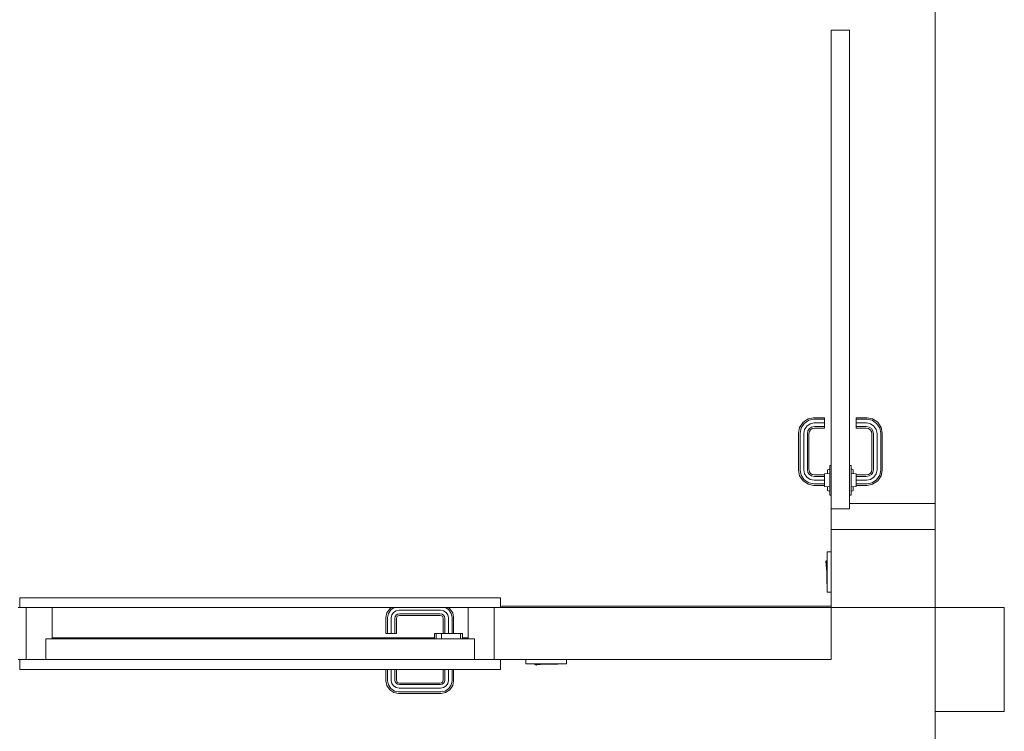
# Model space of a CAD drawing. Header units: millimetres. Extents: x 659 to 1031, y -73 to 11.
# Tile 62 of 141: x 729.28 to 733.07, y -6.48 to -3.74. Entities that reach past the tile are written whole.
import ezdxf

# ---------------------------------------------------------------- set-up
doc = ezdxf.new("R2010")
doc.units = ezdxf.units.MM
doc.header["$MEASUREMENT"] = 0
for name, color, linetype, lineweight in [('IFC-Elemento construtivo genérico-Contorno', 253, 'Continuous', 5), ('IFC-Laje-Contorno', 134, 'Continuous', 5), ('IFC-Parede padrão-Contorno', 44, 'Continuous', 5), ('IFC-Porta-Contorno', 142, 'Continuous', 5), ('IFC-Viga-Contorno', 66, 'Continuous', 5)]:
    doc.layers.add(name, color=color, linetype=linetype, lineweight=lineweight)

msp = doc.modelspace()

# ---------------------------------------------------------------- linework, layer by layer
at = {"layer": 'IFC-Elemento construtivo genérico-Contorno', "color": 8, "lineweight": 5}
for p, q in [((732.3865, -5.9435), (732.3865, -5.7875)), ((732.3865, -5.7875), (732.4025, -5.7875)), ((732.381, -5.8277), (732.3811, -5.8272)), ((732.381, -5.8277), (732.381, -5.8281)), ((732.381, -5.8281), (732.3812, -5.8284)), ((732.3811, -5.8272), (732.3815, -5.8268)), ((732.3811, -5.8272), (732.3813, -5.8269)), ((732.3812, -5.8284), (732.3815, -5.8286)), ((732.3813, -5.8269), (732.3815, -5.8268)), ((732.3815, -5.8268), (732.3818, -5.8267)), ((732.3815, -5.8286), (732.3818, -5.8287)), ((732.3818, -5.8267), (732.3822, -5.8287)), ((732.3818, -5.8287), (732.3822, -5.8287)), ((732.3819, -5.8235), (732.3849, -5.8655)), ((732.3819, -5.8235), (732.3849, -5.8235)), ((732.3849, -5.9105), (732.3849, -5.8205)), ((732.3849, -5.8205), (732.3865, -5.8205)), ((732.3849, -5.9105), (732.3865, -5.9105)), ((732.3865, -5.9435), (732.4025, -5.9435)), ((731.2284, -6.2181), (731.2284, -6.2021)), ((731.3844, -6.2181), (731.3844, -6.2021)), ((731.2284, -6.2181), (731.3844, -6.2181)), ((731.2614, -6.2197), (731.2614, -6.2181)), ((731.2614, -6.2197), (731.3514, -6.2197)), ((731.2644, -6.2227), (731.3064, -6.2197)), ((731.2644, -6.2227), (731.2644, -6.2197)), ((731.2676, -6.2228), (731.2696, -6.2224)), ((731.2676, -6.2228), (731.2677, -6.2231)), ((731.2677, -6.2231), (731.2681, -6.2235)), ((731.2677, -6.2231), (731.2678, -6.2233)), ((731.2678, -6.2233), (731.2681, -6.2235)), ((731.2681, -6.2235), (731.2686, -6.2236)), ((731.2686, -6.2236), (731.269, -6.2235)), ((731.269, -6.2235), (731.2693, -6.2233)), ((731.2693, -6.2233), (731.2695, -6.2231)), ((731.2695, -6.2231), (731.2696, -6.2227)), ((731.2696, -6.2227), (731.2696, -6.2224)), ((731.3514, -6.2197), (731.3514, -6.2181))]:
    msp.add_line(p, q, dxfattribs=at)
at = {"layer": 'IFC-Laje-Contorno', "color": 8, "lineweight": 5}
for p, q in [((732.8025, -6.0021), (732.8025, -2.131)), ((732.8025, -18.2018), (732.8025, -6.4021))]:
    msp.add_line(p, q, dxfattribs=at)
at = {"layer": 'IFC-Parede padrão-Contorno', "color": 8, "lineweight": 5}
for p, q in [((732.4025, -5.8822), (732.4025, -5.7025)), ((732.8025, -5.8822), (732.8025, -5.7025)), ((732.4025, -6.0021), (732.4025, -5.8822)), ((732.8025, -6.0021), (732.8025, -5.8822)), ((729.2764, -6.0021), (729.2824, -6.0021)), ((731.1064, -6.1021), (731.1064, -6.0021)), ((731.1304, -6.0021), (731.1366, -6.0021)), ((731.1366, -6.0021), (732.4025, -6.0021)), ((732.4025, -6.1221), (732.4025, -6.0021)), ((732.4025, -6.0021), (732.5625, -6.0021)), ((732.5625, -6.0021), (732.8025, -6.0021)), ((732.8025, -6.0021), (732.944, -6.0021)), ((732.8025, -6.1888), (732.8025, -6.0021)), ((732.944, -6.0021), (733.0678, -6.0021)), ((733.0678, -6.3928), (733.0678, -6.0021)), ((732.4025, -6.2021), (732.4025, -6.1221)), ((729.2764, -6.2021), (729.2935, -6.2021)), ((731.1064, -6.2021), (731.1366, -6.2021)), ((731.1366, -6.2021), (732.4025, -6.2021)), ((732.8025, -6.4021), (732.8025, -6.1888)), ((733.0678, -6.4021), (733.0678, -6.3928)), ((732.8025, -6.4021), (732.944, -6.4021)), ((732.944, -6.4021), (733.0678, -6.4021))]:
    msp.add_line(p, q, dxfattribs=at)
at = {"layer": 'IFC-Porta-Contorno', "color": 8, "lineweight": 5}
for p, q in [((732.4025, -3.7825), (732.4725, -3.7825)), ((732.4025, -3.7825), (732.4095, -3.7825)), ((732.4025, -3.8025), (732.4025, -3.7825)), ((732.4095, -3.7825), (732.4725, -3.7825)), ((732.4725, -3.9825), (732.4725, -3.7825)), ((732.4725, -3.8025), (732.4725, -3.7825)), ((732.4025, -3.9465), (732.4025, -3.8025)), ((732.4725, -5.4585), (732.4725, -3.8025)), ((732.4025, -5.6025), (732.4025, -3.9465)), ((732.2807, -5.3094), (732.2938, -5.2898)), ((732.2862, -5.3116), (732.298, -5.294)), ((732.2938, -5.2898), (732.3133, -5.2767)), ((732.298, -5.294), (732.3157, -5.2822)), ((732.3082, -5.3042), (732.3212, -5.2955)), ((732.3133, -5.2767), (732.3345, -5.2725)), ((732.3157, -5.2822), (732.3351, -5.2783)), ((732.3212, -5.2955), (732.3365, -5.2925)), ((732.3345, -5.2725), (732.3765, -5.2725)), ((732.3351, -5.2783), (732.3765, -5.2783)), ((732.3365, -5.2925), (732.3765, -5.2925)), ((732.3765, -5.2783), (732.3765, -5.2725)), ((732.3765, -5.2925), (732.3765, -5.2783)), ((732.3765, -5.3066), (732.3765, -5.2925)), ((732.4985, -5.2783), (732.4985, -5.2725)), ((732.4985, -5.2725), (732.5405, -5.2725)), ((732.4985, -5.2783), (732.5399, -5.2783)), ((732.4985, -5.2925), (732.4985, -5.2783)), ((732.4985, -5.2925), (732.5385, -5.2925)), ((732.4985, -5.3066), (732.4985, -5.2925)), ((732.5385, -5.2925), (732.5538, -5.2955)), ((732.5399, -5.2783), (732.5593, -5.2822)), ((732.5405, -5.2725), (732.5616, -5.2767)), ((732.5538, -5.2955), (732.5667, -5.3042)), ((732.5593, -5.2822), (732.5769, -5.294)), ((732.5616, -5.2767), (732.5812, -5.2898)), ((732.5769, -5.294), (732.5887, -5.3116)), ((732.5812, -5.2898), (732.5942, -5.3094)), ((732.2765, -5.3305), (732.2807, -5.3094)), ((732.2765, -5.4744), (732.2765, -5.3305)), ((732.2823, -5.3311), (732.2862, -5.3116)), ((732.2823, -5.4739), (732.2823, -5.3311)), ((732.2965, -5.3325), (732.2995, -5.3172)), ((732.2965, -5.4725), (732.2965, -5.3325)), ((732.2995, -5.3172), (732.3082, -5.3042)), ((732.3106, -5.3339), (732.3128, -5.3227)), ((732.3106, -5.4711), (732.3106, -5.3339)), ((732.3128, -5.3227), (732.3184, -5.3144)), ((732.3165, -5.3344), (732.3183, -5.325)), ((732.3165, -5.4705), (732.3165, -5.3344)), ((732.3183, -5.325), (732.3226, -5.3186)), ((732.3184, -5.3144), (732.3267, -5.3088)), ((732.3226, -5.3186), (732.329, -5.3144)), ((732.3267, -5.3088), (732.3379, -5.3066)), ((732.329, -5.3144), (732.3384, -5.3125)), ((732.3379, -5.3066), (732.3765, -5.3066)), ((732.3384, -5.3125), (732.3765, -5.3125)), ((732.3765, -5.3125), (732.3765, -5.3066)), ((732.4985, -5.3066), (732.5371, -5.3066)), ((732.4985, -5.3125), (732.4985, -5.3066)), ((732.4985, -5.3125), (732.5365, -5.3125)), ((732.5365, -5.3125), (732.546, -5.3144)), ((732.5371, -5.3066), (732.5483, -5.3088)), ((732.546, -5.3144), (732.5523, -5.3186)), ((732.5483, -5.3088), (732.5566, -5.3144)), ((732.5523, -5.3186), (732.5566, -5.325)), ((732.5566, -5.3144), (732.5621, -5.3227)), ((732.5566, -5.325), (732.5585, -5.3344)), ((732.5585, -5.4705), (732.5585, -5.3344)), ((732.5621, -5.3227), (732.5643, -5.3339)), ((732.5643, -5.4711), (732.5643, -5.3339)), ((732.5667, -5.3042), (732.5754, -5.3172)), ((732.5754, -5.3172), (732.5785, -5.3325)), ((732.5785, -5.4725), (732.5785, -5.3325)), ((732.5887, -5.3116), (732.5926, -5.3311)), ((732.5926, -5.4739), (732.5926, -5.3311)), ((732.5942, -5.3094), (732.5985, -5.3305)), ((732.5985, -5.4744), (732.5985, -5.3305)), ((732.4725, -5.6025), (732.4725, -5.4225)), ((732.2765, -5.4744), (732.2807, -5.4956)), ((732.2823, -5.4739), (732.2862, -5.4933)), ((732.2965, -5.4725), (732.2995, -5.4878)), ((732.2995, -5.4878), (732.3082, -5.5008)), ((732.3106, -5.4711), (732.3128, -5.4823)), ((732.3128, -5.4823), (732.3184, -5.4906)), ((732.3165, -5.4705), (732.3183, -5.48)), ((732.3183, -5.48), (732.3226, -5.4863)), ((732.3226, -5.4863), (732.329, -5.4906)), ((732.3765, -5.4885), (732.3965, -5.4865)), ((732.3765, -5.4917), (732.3765, -5.4885)), ((732.3885, -5.4725), (732.3965, -5.4685)), ((732.3885, -5.4778), (732.3885, -5.4725)), ((732.3885, -5.4873), (732.3885, -5.4778)), ((732.3965, -5.4555), (732.4025, -5.4555)), ((732.3965, -5.5695), (732.3965, -5.4555)), ((732.4725, -5.4555), (732.4785, -5.4555)), ((732.4725, -5.6025), (732.4725, -5.4585)), ((732.4785, -5.5695), (732.4785, -5.4555)), ((732.4785, -5.4685), (732.4865, -5.4725)), ((732.4785, -5.4865), (732.4985, -5.4885)), ((732.4865, -5.4778), (732.4865, -5.4725)), ((732.4865, -5.4873), (732.4865, -5.4778)), ((732.4985, -5.4917), (732.4985, -5.4885)), ((732.546, -5.4906), (732.5523, -5.4863)), ((732.5523, -5.4863), (732.5566, -5.48)), ((732.5566, -5.48), (732.5585, -5.4705)), ((732.5566, -5.4906), (732.5621, -5.4823)), ((732.5621, -5.4823), (732.5643, -5.4711)), ((732.5667, -5.5008), (732.5754, -5.4878)), ((732.5754, -5.4878), (732.5785, -5.4725)), ((732.5887, -5.4933), (732.5926, -5.4739)), ((732.5942, -5.4956), (732.5985, -5.4744)), ((732.2807, -5.4956), (732.2938, -5.5152)), ((732.2862, -5.4933), (732.298, -5.5109)), ((732.2938, -5.5152), (732.3133, -5.5283)), ((732.298, -5.5109), (732.3157, -5.5227)), ((732.3082, -5.5008), (732.3212, -5.5094)), ((732.3157, -5.5227), (732.3351, -5.5266)), ((732.3184, -5.4906), (732.3267, -5.4961)), ((732.3212, -5.5094), (732.3365, -5.5125)), ((732.3267, -5.4961), (732.3379, -5.4983)), ((732.329, -5.4906), (732.3384, -5.4925)), ((732.3351, -5.5266), (732.3765, -5.5266)), ((732.3365, -5.5125), (732.3765, -5.5125)), ((732.3379, -5.4983), (732.3765, -5.4983)), ((732.3384, -5.4925), (732.3765, -5.4925)), ((732.3765, -5.5005), (732.3765, -5.4917)), ((732.3765, -5.5125), (732.3765, -5.5005)), ((732.3765, -5.5245), (732.3765, -5.5125)), ((732.3765, -5.5333), (732.3765, -5.5245)), ((732.4985, -5.5005), (732.4985, -5.4917)), ((732.4985, -5.4925), (732.5365, -5.4925)), ((732.4985, -5.4983), (732.5371, -5.4983)), ((732.4985, -5.5125), (732.4985, -5.4983)), ((732.4985, -5.5125), (732.4985, -5.5005)), ((732.4985, -5.5125), (732.5385, -5.5125)), ((732.4985, -5.5266), (732.4985, -5.5125)), ((732.4985, -5.5245), (732.4985, -5.5125)), ((732.4985, -5.5333), (732.4985, -5.5245)), ((732.4985, -5.5266), (732.5399, -5.5266)), ((732.5365, -5.4925), (732.546, -5.4906)), ((732.5371, -5.4983), (732.5483, -5.4961)), ((732.5385, -5.5125), (732.5538, -5.5094)), ((732.5399, -5.5266), (732.5593, -5.5227)), ((732.5483, -5.4961), (732.5566, -5.4906)), ((732.5538, -5.5094), (732.5667, -5.5008)), ((732.5593, -5.5227), (732.5769, -5.5109)), ((732.5616, -5.5283), (732.5812, -5.5152)), ((732.5769, -5.5109), (732.5887, -5.4933)), ((732.5812, -5.5152), (732.5942, -5.4956)), ((732.3133, -5.5283), (732.3345, -5.5325)), ((732.3345, -5.5325), (732.3765, -5.5325)), ((732.3765, -5.5365), (732.3765, -5.5333)), ((732.3765, -5.5365), (732.3965, -5.5385)), ((732.3885, -5.5471), (732.3885, -5.5377)), ((732.3885, -5.5525), (732.3885, -5.5471)), ((732.3885, -5.5525), (732.3965, -5.5565)), ((732.4785, -5.5385), (732.4985, -5.5365)), ((732.4785, -5.5565), (732.4865, -5.5525)), ((732.4865, -5.5471), (732.4865, -5.5377)), ((732.4865, -5.5525), (732.4865, -5.5471)), ((732.4985, -5.5325), (732.5405, -5.5325)), ((732.4985, -5.5365), (732.4985, -5.5333)), ((732.5405, -5.5325), (732.5616, -5.5283)), ((732.3965, -5.5695), (732.4025, -5.5695)), ((732.4025, -5.6225), (732.4025, -5.6025)), ((732.4725, -5.5695), (732.4785, -5.5695)), ((732.4725, -5.6025), (732.8025, -5.6025)), ((732.4725, -5.6225), (732.4725, -5.6025)), ((732.8025, -5.7025), (732.8025, -5.6025)), ((732.4025, -5.6225), (732.4725, -5.6225)), ((732.4025, -5.7025), (732.4025, -5.6225)), ((732.4025, -5.7025), (732.8025, -5.7025)), ((729.2824, -5.9641), (731.1304, -5.9641)), ((729.2824, -6.0021), (729.2824, -5.9641)), ((731.1304, -6.0021), (731.1304, -5.9641)), ((729.2824, -6.0021), (731.1304, -6.0021)), ((729.3064, -6.1975), (729.3064, -6.0021)), ((729.4064, -6.1221), (729.4064, -6.0021)), ((730.6939, -6.0228), (730.7048, -6.0065)), ((730.6994, -6.0251), (730.709, -6.0107)), ((730.7048, -6.0065), (730.7113, -6.0021)), ((730.709, -6.0107), (730.7218, -6.0021)), ((730.7192, -6.0209), (730.7289, -6.0144)), ((730.7289, -6.0144), (730.7404, -6.0121)), ((730.7404, -6.0121), (730.9004, -6.0121)), ((730.9004, -6.0121), (730.9119, -6.0144)), ((730.9119, -6.0144), (730.9216, -6.0209)), ((730.919, -6.0021), (730.9318, -6.0107)), ((730.9295, -6.0021), (730.936, -6.0065)), ((730.9318, -6.0107), (730.9414, -6.0251)), ((730.936, -6.0065), (730.9469, -6.0228)), ((731.0064, -6.1221), (731.0064, -6.0021)), ((730.6904, -6.0401), (730.6939, -6.0228)), ((730.6904, -6.1021), (730.6904, -6.0401)), ((730.6963, -6.0407), (730.6994, -6.0251)), ((730.6963, -6.1021), (730.6963, -6.0407)), ((730.7104, -6.0421), (730.7127, -6.0306)), ((730.7104, -6.1021), (730.7104, -6.0421)), ((730.7127, -6.0306), (730.7192, -6.0209)), ((730.7246, -6.0435), (730.726, -6.0361)), ((730.7246, -6.1021), (730.7246, -6.0435)), ((730.726, -6.0361), (730.7294, -6.0311)), ((730.7294, -6.0311), (730.7344, -6.0277)), ((730.7304, -6.0441), (730.7315, -6.0384)), ((730.7304, -6.1021), (730.7304, -6.0441)), ((730.7315, -6.0384), (730.7336, -6.0353)), ((730.7336, -6.0353), (730.7367, -6.0332)), ((730.7344, -6.0277), (730.7418, -6.0262)), ((730.7367, -6.0332), (730.7424, -6.0321)), ((730.7418, -6.0262), (730.899, -6.0262)), ((730.7424, -6.0321), (730.8984, -6.0321)), ((730.8984, -6.0321), (730.9041, -6.0332)), ((730.899, -6.0262), (730.9064, -6.0277)), ((730.9041, -6.0332), (730.9072, -6.0353)), ((730.9064, -6.0277), (730.9114, -6.0311)), ((730.9072, -6.0353), (730.9093, -6.0384)), ((730.9093, -6.0384), (730.9104, -6.0441)), ((730.9104, -6.1021), (730.9104, -6.0441)), ((730.9114, -6.0311), (730.9148, -6.0361)), ((730.9148, -6.0361), (730.9163, -6.0435)), ((730.9163, -6.1021), (730.9163, -6.0435)), ((730.9216, -6.0209), (730.9281, -6.0306)), ((730.9281, -6.0306), (730.9304, -6.0421)), ((730.9304, -6.1021), (730.9304, -6.0421)), ((730.9414, -6.0251), (730.9446, -6.0407)), ((730.9446, -6.1021), (730.9446, -6.0407)), ((730.9469, -6.0228), (730.9504, -6.0401)), ((730.9504, -6.1021), (730.9504, -6.0401)), ((729.3824, -6.2016), (729.3824, -6.1221)), ((729.3824, -6.1221), (731.021, -6.1221)), ((729.4064, -6.1181), (730.8764, -6.1181)), ((730.6904, -6.1021), (730.6963, -6.1021)), ((730.6963, -6.1021), (730.7104, -6.1021)), ((730.7104, -6.1021), (730.7246, -6.1021)), ((730.7246, -6.1021), (730.7304, -6.1021)), ((730.8764, -6.1021), (730.8836, -6.1021)), ((730.8764, -6.1023), (730.8764, -6.1021)), ((730.8764, -6.1219), (730.8764, -6.1023)), ((730.8764, -6.1221), (730.8764, -6.1219)), ((730.8766, -6.1021), (730.8838, -6.1021)), ((730.8836, -6.1023), (730.8836, -6.1021)), ((730.8836, -6.1021), (730.9034, -6.1021)), ((730.8836, -6.1219), (730.8836, -6.1023)), ((730.8836, -6.1221), (730.8836, -6.1219)), ((730.8838, -6.1021), (730.9035, -6.1021)), ((730.9034, -6.1023), (730.9034, -6.1021)), ((730.9034, -6.1021), (730.9304, -6.1021)), ((730.9034, -6.1219), (730.9034, -6.1023)), ((730.9034, -6.1221), (730.9034, -6.1219)), ((730.9304, -6.1021), (730.9574, -6.1021)), ((730.9573, -6.1021), (730.977, -6.1021)), ((730.9574, -6.1021), (730.9772, -6.1021)), ((730.977, -6.1021), (730.9842, -6.1021)), ((730.9772, -6.1023), (730.9772, -6.1021)), ((730.9772, -6.1021), (730.9844, -6.1021)), ((730.9772, -6.1219), (730.9772, -6.1023)), ((730.9772, -6.1221), (730.9772, -6.1219)), ((730.9844, -6.1023), (730.9844, -6.1021)), ((730.9844, -6.1219), (730.9844, -6.1023)), ((730.9844, -6.1181), (731.0064, -6.1181)), ((730.9844, -6.1221), (730.9844, -6.1219)), ((731.0064, -6.1221), (731.0303, -6.1221)), ((731.021, -6.1221), (731.0304, -6.1221)), ((731.0304, -6.1226), (731.0304, -6.1221)), ((731.0304, -6.2021), (731.0304, -6.1226)), ((731.1064, -6.2021), (731.1064, -6.1021)), ((729.2824, -6.2021), (731.1304, -6.2021)), ((729.2824, -6.2401), (729.2824, -6.2021)), ((729.3064, -6.2021), (729.3064, -6.1975)), ((729.3824, -6.2021), (729.3824, -6.2016)), ((731.1304, -6.2401), (731.1304, -6.2021)), ((729.2824, -6.2401), (731.1304, -6.2401)), ((730.6904, -6.2841), (730.6904, -6.2401)), ((730.6963, -6.2835), (730.6963, -6.2401)), ((730.7104, -6.2821), (730.7104, -6.2401)), ((730.7246, -6.2807), (730.7246, -6.2401)), ((730.7304, -6.2801), (730.7304, -6.2401)), ((730.9104, -6.2801), (730.9104, -6.2401)), ((730.9163, -6.2807), (730.9163, -6.2401)), ((730.9304, -6.2821), (730.9304, -6.2401)), ((730.9446, -6.2835), (730.9446, -6.2401)), ((730.9504, -6.2841), (730.9504, -6.2401)), ((730.6904, -6.2841), (730.6939, -6.3014)), ((730.6963, -6.2835), (730.6994, -6.2991)), ((730.7104, -6.2821), (730.7127, -6.2936)), ((730.7246, -6.2807), (730.726, -6.2881)), ((730.7304, -6.2801), (730.7315, -6.2858)), ((730.9093, -6.2858), (730.9104, -6.2801)), ((730.9148, -6.2881), (730.9163, -6.2807)), ((730.9281, -6.2936), (730.9304, -6.2821)), ((730.9414, -6.2991), (730.9446, -6.2835)), ((730.9469, -6.3014), (730.9504, -6.2841)), ((730.6939, -6.3014), (730.7048, -6.3177)), ((730.6994, -6.2991), (730.709, -6.3135)), ((730.7048, -6.3177), (730.7211, -6.3287)), ((730.709, -6.3135), (730.7234, -6.3231)), ((730.7127, -6.2936), (730.7192, -6.3033)), ((730.7192, -6.3033), (730.7289, -6.3098)), ((730.726, -6.2881), (730.7294, -6.2931)), ((730.7289, -6.3098), (730.7404, -6.3121)), ((730.7294, -6.2931), (730.7344, -6.2965)), ((730.7315, -6.2858), (730.7336, -6.2889)), ((730.7336, -6.2889), (730.7367, -6.291)), ((730.7344, -6.2965), (730.7418, -6.298)), ((730.7367, -6.291), (730.7424, -6.2921)), ((730.7404, -6.3121), (730.9004, -6.3121)), ((730.7418, -6.298), (730.899, -6.298)), ((730.7424, -6.2921), (730.8984, -6.2921)), ((730.8984, -6.2921), (730.9041, -6.291)), ((730.899, -6.298), (730.9064, -6.2965)), ((730.9004, -6.3121), (730.9119, -6.3098)), ((730.9041, -6.291), (730.9072, -6.2889)), ((730.9064, -6.2965), (730.9114, -6.2931)), ((730.9072, -6.2889), (730.9093, -6.2858)), ((730.9114, -6.2931), (730.9148, -6.2881)), ((730.9119, -6.3098), (730.9216, -6.3033)), ((730.9174, -6.3231), (730.9318, -6.3135)), ((730.9197, -6.3287), (730.936, -6.3177)), ((730.9216, -6.3033), (730.9281, -6.2936)), ((730.9318, -6.3135), (730.9414, -6.2991)), ((730.936, -6.3177), (730.9469, -6.3014)), ((730.7211, -6.3287), (730.7384, -6.3321)), ((730.7234, -6.3231), (730.739, -6.3262)), ((730.7384, -6.3321), (730.9024, -6.3321)), ((730.739, -6.3262), (730.9018, -6.3262)), ((730.9018, -6.3262), (730.9174, -6.3231)), ((730.9024, -6.3321), (730.9197, -6.3287))]:
    msp.add_line(p, q, dxfattribs=at)
at = {"layer": 'IFC-Viga-Contorno', "color": 8, "lineweight": 5}
for p, q in [((731.1361, -6.0021), (731.1361, -5.9961)), ((731.1361, -5.9961), (732.4025, -5.9961)), ((731.1361, -6.0021), (731.4807, -6.0021))]:
    msp.add_line(p, q, dxfattribs=at)

doc.saveas('drawing.dxf')
